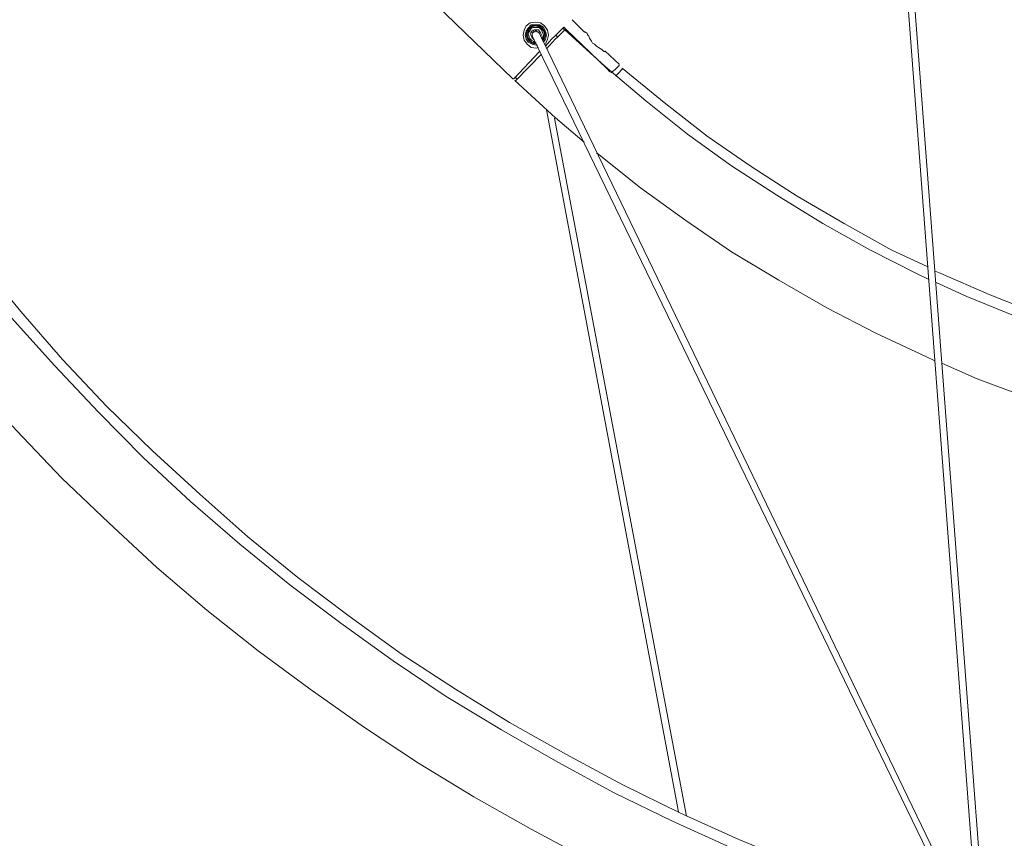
# Model space of a CAD drawing. Header units: millimetres. Extents: x 31.8 to 48.8, y -27.2 to 6.6.
# Tile 36 of 79: x 35 to 37.5, y -5 to -2.8. Entities that reach past the tile are written whole.
import ezdxf

# ---------------------------------------------------------------- set-up
doc = ezdxf.new("R2010")
doc.units = ezdxf.units.MM
doc.header["$MEASUREMENT"] = 0
doc.layers.add('Livello 1', color=7, linetype='Continuous', lineweight=0)

msp = doc.modelspace()

# ---------------------------------------------------------------- linework, layer by layer
at = {"layer": 'Livello 1', "color": 250, "lineweight": 5, "true_color": 0x1d1d1b}
for points, knots in [([(36.9725, -6.9034), (36.9725, -6.9034), (36.7876, -6.8474), (36.7876, -6.8474), (36.7876, -6.8474), (36.6052, -6.7862), (36.6052, -6.7862), (36.6052, -6.7862), (36.4227, -6.7198), (36.4227, -6.7198), (36.4227, -6.7198), (36.243, -6.6507), (36.243, -6.6507), (36.243, -6.6507), (36.0633, -6.5735), (36.0633, -6.5735), (36.0633, -6.5735), (35.889, -6.4936), (35.889, -6.4936), (35.889, -6.4936), (35.7147, -6.4085), (35.7147, -6.4085), (35.7147, -6.4085), (35.5431, -6.318), (35.5431, -6.318), (35.5431, -6.318), (35.3738, -6.2222), (35.3738, -6.2222), (35.3738, -6.2222), (35.2077, -6.1238), (35.2077, -6.1238), (35.2077, -6.1238), (35.0469, -6.0175), (35.0469, -6.0175), (35.0469, -6.0175), (34.8857, -5.9111), (34.8857, -5.9111), (34.8857, -5.9111), (34.7304, -5.7967), (34.7304, -5.7967), (34.7304, -5.7967), (34.5746, -5.6797), (34.5746, -5.6797), (34.5746, -5.6797), (34.4245, -5.5571), (34.4245, -5.5571), (34.4245, -5.5571), (34.2795, -5.4323), (34.2795, -5.4323), (34.2795, -5.4323), (34.1346, -5.3018), (34.1346, -5.3018), (34.1346, -5.3018), (33.9953, -5.1688), (33.9953, -5.1688), (33.9953, -5.1688), (33.8612, -5.0331), (33.8612, -5.0331), (33.8612, -5.0331), (33.7298, -4.892), (33.7298, -4.892), (33.7298, -4.892), (33.6009, -4.7457), (33.6009, -4.7457), (33.6009, -4.7457), (33.4776, -4.5967), (33.4776, -4.5967), (33.4776, -4.5967), (33.3568, -4.4477), (33.3568, -4.4477), (33.3568, -4.4477), (33.2414, -4.2908), (33.2414, -4.2908), (33.2414, -4.2908), (33.1315, -4.1337), (33.1315, -4.1337), (33.1315, -4.1337), (33.0267, -3.9743), (33.0267, -3.9743), (33.0267, -3.9743), (32.9249, -3.8095), (32.9249, -3.8095), (32.9249, -3.8095), (32.8285, -3.6415), (32.8285, -3.6415), (32.8285, -3.6415), (32.7346, -3.474), (32.7346, -3.474), (32.7346, -3.474), (32.6488, -3.301), (32.6488, -3.301), (32.6488, -3.301), (32.5655, -3.1283), (32.5655, -3.1283), (32.5655, -3.1283), (32.4878, -2.9527), (32.4878, -2.9527), (32.4878, -2.9527), (32.4154, -2.7743), (32.4154, -2.7743), (32.4154, -2.7743), (32.3485, -2.5935), (32.3485, -2.5935), (32.3485, -2.5935), (32.284, -2.4124), (32.284, -2.4124), (32.284, -2.4124), (32.2277, -2.2264), (32.2277, -2.2264), (32.2277, -2.2264), (32.1765, -2.0428), (32.1765, -2.0428), (32.1765, -2.0428), (32.1284, -1.8566), (32.1284, -1.8566), (32.1284, -1.8566), (32.0882, -1.6676), (32.0882, -1.6676), (32.0882, -1.6676), (32.0505, -1.4788), (32.0505, -1.4788), (32.0505, -1.4788), (32.0212, -1.2899), (32.0212, -1.2899), (32.0212, -1.2899), (31.9941, -1.0984), (31.9941, -1.0984), (31.9941, -1.0984), (31.9729, -0.9068), (31.9729, -0.9068), (31.9729, -0.9068), (31.9593, -0.7151), (31.9593, -0.7151), (31.9593, -0.7151), (31.9487, -0.5236), (31.9487, -0.5236), (31.9487, -0.5236), (31.946, -0.3319), (31.946, -0.3319), (31.946, -0.3319), (31.946, -0.1405), (31.946, -0.1405), (31.946, -0.1405), (31.9541, 0.0537), (31.9541, 0.0537), (31.9541, 0.0537), (31.9647, 0.2451), (31.9647, 0.2451), (31.9647, 0.2451), (31.9835, 0.4368), (31.9835, 0.4368), (31.9835, 0.4368), (32.0076, 0.6282), (32.0076, 0.6282), (32.0076, 0.6282), (32.0345, 0.8172), (32.0345, 0.8172), (32.0345, 0.8172), (32.0693, 1.0062), (32.0693, 1.0062), (32.0693, 1.0062), (32.1067, 1.1949), (32.1067, 1.1949), (32.1067, 1.1949), (32.1526, 1.3812), (32.1526, 1.3812)], [0, 0, 0, 0, 1, 1, 1, 2, 2, 2, 3, 3, 3, 4, 4, 4, 5, 5, 5, 6, 6, 6, 7, 7, 7, 8, 8, 8, 9, 9, 9, 10, 10, 10, 11, 11, 11, 12, 12, 12, 13, 13, 13, 14, 14, 14, 15, 15, 15, 16, 16, 16, 17, 17, 17, 18, 18, 18, 19, 19, 19, 20, 20, 20, 21, 21, 21, 22, 22, 22, 23, 23, 23, 24, 24, 24, 25, 25, 25, 26, 26, 26, 27, 27, 27, 28, 28, 28, 29, 29, 29, 30, 30, 30, 31, 31, 31, 32, 32, 32, 33, 33, 33, 34, 34, 34, 35, 35, 35, 36, 36, 36, 37, 37, 37, 38, 38, 38, 39, 39, 39, 40, 40, 40, 41, 41, 41, 42, 42, 42, 43, 43, 43, 44, 44, 44, 45, 45, 45, 46, 46, 46, 47, 47, 47, 48, 48, 48, 49, 49, 49, 50, 50, 50, 51, 51, 51, 52, 52, 52, 53, 53, 53, 54, 54, 54, 55, 55, 55, 55]), ([(32.335, 1.336), (32.335, 1.336), (32.2919, 1.1525), (32.2919, 1.1525), (32.2919, 1.1525), (32.2517, 0.9635), (32.2517, 0.9635), (32.2517, 0.9635), (32.2196, 0.7773), (32.2196, 0.7773), (32.2196, 0.7773), (32.1927, 0.5885), (32.1927, 0.5885), (32.1927, 0.5885), (32.1686, 0.3995), (32.1686, 0.3995), (32.1686, 0.3995), (32.1526, 0.2106), (32.1526, 0.2106), (32.1526, 0.2106), (32.1417, 0.0191), (32.1417, 0.0191), (32.1417, 0.0191), (32.1338, -0.1698), (32.1338, -0.1698), (32.1338, -0.1698), (32.1338, -0.3615), (32.1338, -0.3615), (32.1338, -0.3615), (32.139, -0.553), (32.139, -0.553), (32.139, -0.553), (32.1499, -0.7419), (32.1499, -0.7419), (32.1499, -0.7419), (32.1661, -0.9332), (32.1661, -0.9332), (32.1661, -0.9332), (32.1873, -1.1221), (32.1873, -1.1221), (32.1873, -1.1221), (32.2142, -1.3111), (32.2142, -1.3111), (32.2142, -1.3111), (32.2463, -1.4974), (32.2463, -1.4974), (32.2463, -1.4974), (32.284, -1.6836), (32.284, -1.6836), (32.284, -1.6836), (32.3269, -1.8699), (32.3269, -1.8699), (32.3269, -1.8699), (32.3752, -2.0559), (32.3752, -2.0559), (32.3752, -2.0559), (32.4287, -2.237), (32.4287, -2.237), (32.4287, -2.237), (32.4851, -2.4205), (32.4851, -2.4205), (32.4851, -2.4205), (32.5495, -2.5989), (32.5495, -2.5989), (32.5495, -2.5989), (32.6192, -2.777), (32.6192, -2.777), (32.6192, -2.777), (32.6944, -2.9527), (32.6944, -2.9527), (32.6944, -2.9527), (32.7723, -3.1256), (32.7723, -3.1256), (32.7723, -3.1256), (32.8552, -3.2985), (32.8552, -3.2985), (32.8552, -3.2985), (32.9439, -3.4661), (32.9439, -3.4661), (32.9439, -3.4661), (33.0376, -3.6338), (33.0376, -3.6338), (33.0376, -3.6338), (33.1369, -3.7959), (33.1369, -3.7959), (33.1369, -3.7959), (33.2387, -3.9582), (33.2387, -3.9582), (33.2387, -3.9582), (33.3487, -4.1151), (33.3487, -4.1151), (33.3487, -4.1151), (33.4586, -4.2696), (33.4586, -4.2696), (33.4586, -4.2696), (33.5769, -4.4211), (33.5769, -4.4211), (33.5769, -4.4211), (33.6977, -4.5701), (33.6977, -4.5701), (33.6977, -4.5701), (33.821, -4.7139), (33.821, -4.7139), (33.821, -4.7139), (33.9522, -4.8548), (33.9522, -4.8548), (33.9522, -4.8548), (34.0838, -4.9932), (34.0838, -4.9932), (34.0838, -4.9932), (34.2206, -5.1261), (34.2206, -5.1261), (34.2206, -5.1261), (34.3628, -5.2566), (34.3628, -5.2566), (34.3628, -5.2566), (34.5076, -5.3817), (34.5076, -5.3817), (34.5076, -5.3817), (34.6552, -5.5038), (34.6552, -5.5038), (34.6552, -5.5038), (34.8051, -5.621), (34.8051, -5.621), (34.8051, -5.621), (34.9609, -5.7328), (34.9609, -5.7328), (34.9609, -5.7328), (35.1192, -5.8418), (35.1192, -5.8418), (35.1192, -5.8418), (35.2801, -5.9457), (35.2801, -5.9457), (35.2801, -5.9457), (35.4436, -6.0441), (35.4436, -6.0441), (35.4436, -6.0441), (35.61, -6.1396), (35.61, -6.1396), (35.61, -6.1396), (35.7791, -6.2304), (35.7791, -6.2304), (35.7791, -6.2304), (35.9507, -6.3153), (35.9507, -6.3153), (35.9507, -6.3153), (36.125, -6.3952), (36.125, -6.3952), (36.125, -6.3952), (36.302, -6.4724), (36.302, -6.4724), (36.302, -6.4724), (36.479, -6.5415), (36.479, -6.5415), (36.479, -6.5415), (36.6587, -6.6081), (36.6587, -6.6081), (36.6587, -6.6081), (36.8411, -6.6666), (36.8411, -6.6666), (36.8411, -6.6666), (37.0262, -6.7225), (37.0262, -6.7225)], [0, 0, 0, 0, 1, 1, 1, 2, 2, 2, 3, 3, 3, 4, 4, 4, 5, 5, 5, 6, 6, 6, 7, 7, 7, 8, 8, 8, 9, 9, 9, 10, 10, 10, 11, 11, 11, 12, 12, 12, 13, 13, 13, 14, 14, 14, 15, 15, 15, 16, 16, 16, 17, 17, 17, 18, 18, 18, 19, 19, 19, 20, 20, 20, 21, 21, 21, 22, 22, 22, 23, 23, 23, 24, 24, 24, 25, 25, 25, 26, 26, 26, 27, 27, 27, 28, 28, 28, 29, 29, 29, 30, 30, 30, 31, 31, 31, 32, 32, 32, 33, 33, 33, 34, 34, 34, 35, 35, 35, 36, 36, 36, 37, 37, 37, 38, 38, 38, 39, 39, 39, 40, 40, 40, 41, 41, 41, 42, 42, 42, 43, 43, 43, 44, 44, 44, 45, 45, 45, 46, 46, 46, 47, 47, 47, 48, 48, 48, 49, 49, 49, 50, 50, 50, 51, 51, 51, 52, 52, 52, 53, 53, 53, 54, 54, 54, 54]), ([(36.8763, -6.6428), (36.8763, -6.6428), (36.6939, -6.5844), (36.6939, -6.5844), (36.6939, -6.5844), (36.5115, -6.518), (36.5115, -6.518), (36.5115, -6.518), (36.3345, -6.4487), (36.3345, -6.4487), (36.3345, -6.4487), (36.1575, -6.3742), (36.1575, -6.3742), (36.1575, -6.3742), (35.9829, -6.2945), (35.9829, -6.2945), (35.9829, -6.2945), (35.8087, -6.2121), (35.8087, -6.2121), (35.8087, -6.2121), (35.6398, -6.1215), (35.6398, -6.1215), (35.6398, -6.1215), (35.4734, -6.0285), (35.4734, -6.0285), (35.4734, -6.0285), (35.3097, -5.9274), (35.3097, -5.9274), (35.3097, -5.9274), (35.1462, -5.8235), (35.1462, -5.8235), (35.1462, -5.8235), (34.988, -5.7172), (34.988, -5.7172), (34.988, -5.7172), (34.8349, -5.6054), (34.8349, -5.6054), (34.8349, -5.6054), (34.6823, -5.4883), (34.6823, -5.4883), (34.6823, -5.4883), (34.5346, -5.3661), (34.5346, -5.3661), (34.5346, -5.3661), (34.3897, -5.2408), (34.3897, -5.2408), (34.3897, -5.2408), (34.2477, -5.1106), (34.2477, -5.1106), (34.2477, -5.1106), (34.1109, -4.9776), (34.1109, -4.9776), (34.1109, -4.9776), (33.9768, -4.8419), (33.9768, -4.8419), (33.9768, -4.8419), (33.8479, -4.701), (33.8479, -4.701), (33.8479, -4.701), (33.7219, -4.5545), (33.7219, -4.5545), (33.7219, -4.5545), (33.6011, -4.4082), (33.6011, -4.4082), (33.6011, -4.4082), (33.4857, -4.2565), (33.4857, -4.2565), (33.4857, -4.2565), (33.3733, -4.1021), (33.3733, -4.1021), (33.3733, -4.1021), (33.2661, -3.9427), (33.2661, -3.9427), (33.2661, -3.9427), (33.1613, -3.783), (33.1613, -3.783), (33.1613, -3.783), (33.0647, -3.618), (33.0647, -3.618), (33.0647, -3.618), (32.9707, -3.4532), (32.9707, -3.4532), (32.9707, -3.4532), (32.8825, -3.283), (32.8825, -3.283), (32.8825, -3.283), (32.7965, -3.1127), (32.7965, -3.1127), (32.7965, -3.1127), (32.7188, -2.9396), (32.7188, -2.9396), (32.7188, -2.9396), (32.6436, -2.7614), (32.6436, -2.7614), (32.6436, -2.7614), (32.5766, -2.5833), (32.5766, -2.5833), (32.5766, -2.5833), (32.5122, -2.4049), (32.5122, -2.4049), (32.5122, -2.4049), (32.4533, -2.2241), (32.4533, -2.2241), (32.4533, -2.2241), (32.3996, -2.0403), (32.3996, -2.0403), (32.3996, -2.0403), (32.3537, -1.8541), (32.3537, -1.8541), (32.3537, -1.8541), (32.3111, -1.6705), (32.3111, -1.6705), (32.3111, -1.6705), (32.2736, -1.4818), (32.2736, -1.4818), (32.2736, -1.4818), (32.2413, -1.2953), (32.2413, -1.2953), (32.2413, -1.2953), (32.2144, -1.1068), (32.2144, -1.1068), (32.2144, -1.1068), (32.1957, -0.9151), (32.1957, -0.9151), (32.1957, -0.9151), (32.1794, -0.7261), (32.1794, -0.7261), (32.1794, -0.7261), (32.169, -0.5347), (32.169, -0.5347), (32.169, -0.5347), (32.1663, -0.3457), (32.1663, -0.3457), (32.1663, -0.3457), (32.1663, -0.1543), (32.1663, -0.1543), (32.1663, -0.1543), (32.174, 0.0347), (32.174, 0.0347), (32.174, 0.0347), (32.1848, 0.2264), (32.1848, 0.2264), (32.1848, 0.2264), (32.2038, 0.4151), (32.2038, 0.4151), (32.2038, 0.4151), (32.228, 0.6041), (32.228, 0.6041), (32.228, 0.6041), (32.2546, 0.7931), (32.2546, 0.7931), (32.2546, 0.7931), (32.2896, 0.9818), (32.2896, 0.9818), (32.2896, 0.9818), (32.3298, 1.1681), (32.3298, 1.1681)], [0, 0, 0, 0, 1, 1, 1, 2, 2, 2, 3, 3, 3, 4, 4, 4, 5, 5, 5, 6, 6, 6, 7, 7, 7, 8, 8, 8, 9, 9, 9, 10, 10, 10, 11, 11, 11, 12, 12, 12, 13, 13, 13, 14, 14, 14, 15, 15, 15, 16, 16, 16, 17, 17, 17, 18, 18, 18, 19, 19, 19, 20, 20, 20, 21, 21, 21, 22, 22, 22, 23, 23, 23, 24, 24, 24, 25, 25, 25, 26, 26, 26, 27, 27, 27, 28, 28, 28, 29, 29, 29, 30, 30, 30, 31, 31, 31, 32, 32, 32, 33, 33, 33, 34, 34, 34, 35, 35, 35, 36, 36, 36, 37, 37, 37, 38, 38, 38, 39, 39, 39, 40, 40, 40, 41, 41, 41, 42, 42, 42, 43, 43, 43, 44, 44, 44, 45, 45, 45, 46, 46, 46, 47, 47, 47, 48, 48, 48, 49, 49, 49, 50, 50, 50, 51, 51, 51, 52, 52, 52, 52]), ([(37.4075, -5.4032), (37.4075, -5.4032), (37.2439, -5.3526), (37.2439, -5.3526), (37.2439, -5.3526), (37.0802, -5.2968), (37.0802, -5.2968), (37.0802, -5.2968), (36.9194, -5.2383), (36.9194, -5.2383), (36.9194, -5.2383), (36.7612, -5.1715), (36.7612, -5.1715), (36.7612, -5.1715), (36.6054, -5.1024), (36.6054, -5.1024), (36.6054, -5.1024), (36.4501, -5.0282), (36.4501, -5.0282), (36.4501, -5.0282), (36.2997, -4.9482), (36.2997, -4.9482), (36.2997, -4.9482), (36.1496, -4.8631), (36.1496, -4.8631), (36.1496, -4.8631), (36.0046, -4.7753), (36.0046, -4.7753), (36.0046, -4.7753), (35.8597, -4.6796), (35.8597, -4.6796), (35.8597, -4.6796), (35.7204, -4.5814), (35.7204, -4.5814), (35.7204, -4.5814), (35.5836, -4.4802), (35.5836, -4.4802), (35.5836, -4.4802), (35.4495, -4.3739), (35.4495, -4.3739), (35.4495, -4.3739), (35.3181, -4.2621), (35.3181, -4.2621), (35.3181, -4.2621), (35.1919, -4.1449), (35.1919, -4.1449), (35.1919, -4.1449), (35.0686, -4.028), (35.0686, -4.028), (35.0686, -4.028), (34.9505, -3.9027), (34.9505, -3.9027), (34.9505, -3.9027), (34.8351, -3.7778), (34.8351, -3.7778), (34.8351, -3.7778), (34.7252, -3.6476), (34.7252, -3.6476), (34.7252, -3.6476), (34.6207, -3.5119), (34.6207, -3.5119), (34.6207, -3.5119), (34.5186, -3.3762), (34.5186, -3.3762), (34.5186, -3.3762), (34.4195, -3.2353), (34.4195, -3.2353), (34.4195, -3.2353), (34.3283, -3.0915), (34.3283, -3.0915), (34.3283, -3.0915), (34.2398, -2.9452), (34.2398, -2.9452), (34.2398, -2.9452), (34.1565, -2.7964), (34.1565, -2.7964), (34.1565, -2.7964), (34.0761, -2.6474), (34.0761, -2.6474), (34.0761, -2.6474), (34.0039, -2.493), (34.0039, -2.493), (34.0039, -2.493), (33.9341, -2.3361), (33.9341, -2.3361), (33.9341, -2.3361), (33.8698, -2.1794), (33.8698, -2.1794), (33.8698, -2.1794), (33.8133, -2.0169), (33.8133, -2.0169), (33.8133, -2.0169), (33.7598, -1.8548), (33.7598, -1.8548), (33.7598, -1.8548), (33.7113, -1.6924), (33.7113, -1.6924), (33.7113, -1.6924), (33.6684, -1.5276), (33.6684, -1.5276), (33.6684, -1.5276), (33.6309, -1.3599), (33.6309, -1.3599), (33.6309, -1.3599), (33.5986, -1.1951), (33.5986, -1.1951), (33.5986, -1.1951), (33.572, -1.0248), (33.572, -1.0248), (33.572, -1.0248), (33.5505, -0.8573), (33.5505, -0.8573), (33.5505, -0.8573), (33.5343, -0.6871), (33.5343, -0.6871), (33.5343, -0.6871), (33.5234, -0.5168), (33.5234, -0.5168), (33.5234, -0.5168), (33.5207, -0.3466), (33.5207, -0.3466), (33.5207, -0.3466), (33.5207, -0.1764), (33.5207, -0.1764), (33.5207, -0.1764), (33.5261, -0.0062), (33.5261, -0.0062), (33.5261, -0.0062), (33.5397, 0.1641), (33.5397, 0.1641), (33.5397, 0.1641), (33.5557, 0.3343), (33.5557, 0.3343), (33.5557, 0.3343), (33.5801, 0.502), (33.5801, 0.502), (33.5801, 0.502), (33.6067, 0.6696), (33.6067, 0.6696), (33.6067, 0.6696), (33.6417, 0.8373), (33.6417, 0.8373), (33.6417, 0.8373), (33.6792, 1.0021), (33.6792, 1.0021)], [0, 0, 0, 0, 1, 1, 1, 2, 2, 2, 3, 3, 3, 4, 4, 4, 5, 5, 5, 6, 6, 6, 7, 7, 7, 8, 8, 8, 9, 9, 9, 10, 10, 10, 11, 11, 11, 12, 12, 12, 13, 13, 13, 14, 14, 14, 15, 15, 15, 16, 16, 16, 17, 17, 17, 18, 18, 18, 19, 19, 19, 20, 20, 20, 21, 21, 21, 22, 22, 22, 23, 23, 23, 24, 24, 24, 25, 25, 25, 26, 26, 26, 27, 27, 27, 28, 28, 28, 29, 29, 29, 30, 30, 30, 31, 31, 31, 32, 32, 32, 33, 33, 33, 34, 34, 34, 35, 35, 35, 36, 36, 36, 37, 37, 37, 38, 38, 38, 39, 39, 39, 40, 40, 40, 41, 41, 41, 42, 42, 42, 43, 43, 43, 44, 44, 44, 45, 45, 45, 46, 46, 46, 47, 47, 47, 48, 48, 48, 48]), ([(33.8616, 0.957), (33.8616, 0.957), (33.8242, 0.7946), (33.8242, 0.7946), (33.8242, 0.7946), (33.7919, 0.6298), (33.7919, 0.6298), (33.7919, 0.6298), (33.7625, 0.4648), (33.7625, 0.4648), (33.7625, 0.4648), (33.7408, 0.297), (33.7408, 0.297), (33.7408, 0.297), (33.7248, 0.1295), (33.7248, 0.1295), (33.7248, 0.1295), (33.714, -0.038), (33.714, -0.038), (33.714, -0.038), (33.7086, -0.2055), (33.7086, -0.2055), (33.7086, -0.2055), (33.7086, -0.373), (33.7086, -0.373), (33.7086, -0.373), (33.714, -0.5406), (33.714, -0.5406), (33.714, -0.5406), (33.7248, -0.7081), (33.7248, -0.7081), (33.7248, -0.7081), (33.7436, -0.876), (33.7436, -0.876), (33.7436, -0.876), (33.7648, -1.0409), (33.7648, -1.0409), (33.7648, -1.0409), (33.7919, -1.2057), (33.7919, -1.2057), (33.7919, -1.2057), (33.8269, -1.3705), (33.8269, -1.3705), (33.8269, -1.3705), (33.8643, -1.5355), (33.8643, -1.5355), (33.8643, -1.5355), (33.907, -1.6978), (33.907, -1.6978), (33.907, -1.6978), (33.958, -1.8575), (33.958, -1.8575), (33.958, -1.8575), (34.012, -2.0169), (34.012, -2.0169), (34.012, -2.0169), (34.0709, -2.174), (34.0709, -2.174), (34.0709, -2.174), (34.135, -2.3282), (34.135, -2.3282), (34.135, -2.3282), (34.2048, -2.4826), (34.2048, -2.4826), (34.2048, -2.4826), (34.28, -2.6314), (34.28, -2.6314), (34.28, -2.6314), (34.3606, -2.7804), (34.3606, -2.7804), (34.3606, -2.7804), (34.4461, -2.924), (34.4461, -2.924), (34.4461, -2.924), (34.5349, -3.0678), (34.5349, -3.0678), (34.5349, -3.0678), (34.6286, -3.2087), (34.6286, -3.2087), (34.6286, -3.2087), (34.7279, -3.3444), (34.7279, -3.3444), (34.7279, -3.3444), (34.8297, -3.4773), (34.8297, -3.4773), (34.8297, -3.4773), (34.937, -3.6076), (34.937, -3.6076), (34.937, -3.6076), (35.0498, -3.7325), (35.0498, -3.7325), (35.0498, -3.7325), (35.1652, -3.8551), (35.1652, -3.8551), (35.1652, -3.8551), (35.2833, -3.9747), (35.2833, -3.9747), (35.2833, -3.9747), (35.4066, -4.0892), (35.4066, -4.0892), (35.4066, -4.0892), (35.5355, -4.2009), (35.5355, -4.2009), (35.5355, -4.2009), (35.6666, -4.3073), (35.6666, -4.3073), (35.6666, -4.3073), (35.8008, -4.4084), (35.8008, -4.4084), (35.8008, -4.4084), (35.9376, -4.5069), (35.9376, -4.5069), (35.9376, -4.5069), (36.0771, -4.5999), (36.0771, -4.5999), (36.0771, -4.5999), (36.2218, -4.6877), (36.2218, -4.6877), (36.2218, -4.6877), (36.3695, -4.7726), (36.3695, -4.7726), (36.3695, -4.7726), (36.5171, -4.8525), (36.5171, -4.8525), (36.5171, -4.8525), (36.67, -4.927), (36.67, -4.927), (36.67, -4.927), (36.8228, -4.9963), (36.8228, -4.9963), (36.8228, -4.9963), (36.9784, -5.06), (36.9784, -5.06), (36.9784, -5.06), (37.1366, -5.1185), (37.1366, -5.1185), (37.1366, -5.1185), (37.2976, -5.1742), (37.2976, -5.1742), (37.2976, -5.1742), (37.4611, -5.2223), (37.4611, -5.2223)], [0, 0, 0, 0, 1, 1, 1, 2, 2, 2, 3, 3, 3, 4, 4, 4, 5, 5, 5, 6, 6, 6, 7, 7, 7, 8, 8, 8, 9, 9, 9, 10, 10, 10, 11, 11, 11, 12, 12, 12, 13, 13, 13, 14, 14, 14, 15, 15, 15, 16, 16, 16, 17, 17, 17, 18, 18, 18, 19, 19, 19, 20, 20, 20, 21, 21, 21, 22, 22, 22, 23, 23, 23, 24, 24, 24, 25, 25, 25, 26, 26, 26, 27, 27, 27, 28, 28, 28, 29, 29, 29, 30, 30, 30, 31, 31, 31, 32, 32, 32, 33, 33, 33, 34, 34, 34, 35, 35, 35, 36, 36, 36, 37, 37, 37, 38, 38, 38, 39, 39, 39, 40, 40, 40, 41, 41, 41, 42, 42, 42, 43, 43, 43, 44, 44, 44, 45, 45, 45, 46, 46, 46, 47, 47, 47, 47]), ([(37.3082, -5.1478), (37.3082, -5.1478), (37.1578, -5.0972), (37.1578, -5.0972), (37.1578, -5.0972), (36.9996, -5.0388), (36.9996, -5.0388), (36.9996, -5.0388), (36.844, -4.9749), (36.844, -4.9749), (36.844, -4.9749), (36.6912, -4.9058), (36.6912, -4.9058), (36.6912, -4.9058), (36.5381, -4.8313), (36.5381, -4.8313), (36.5381, -4.8313), (36.3909, -4.7514), (36.3909, -4.7514), (36.3909, -4.7514), (36.2433, -4.6687), (36.2433, -4.6687), (36.2433, -4.6687), (36.1012, -4.5811), (36.1012, -4.5811), (36.1012, -4.5811), (35.959, -4.4881), (35.959, -4.4881), (35.959, -4.4881), (35.8222, -4.3895), (35.8222, -4.3895), (35.8222, -4.3895), (35.6879, -4.2883), (35.6879, -4.2883), (35.6879, -4.2883), (35.5565, -4.182), (35.5565, -4.182), (35.5565, -4.182), (35.4305, -4.0702), (35.4305, -4.0702), (35.4305, -4.0702), (35.307, -3.956), (35.307, -3.956), (35.307, -3.956), (35.1864, -3.8388), (35.1864, -3.8388), (35.1864, -3.8388), (35.0711, -3.7164), (35.0711, -3.7164), (35.0711, -3.7164), (34.9611, -3.5914), (34.9611, -3.5914), (34.9611, -3.5914), (34.8539, -3.4611), (34.8539, -3.4611), (34.8539, -3.4611), (34.7518, -3.3279), (34.7518, -3.3279), (34.7518, -3.3279), (34.6527, -3.1922), (34.6527, -3.1922), (34.6527, -3.1922), (34.5588, -3.054), (34.5588, -3.054), (34.5588, -3.054), (34.4703, -2.9102), (34.4703, -2.9102), (34.4703, -2.9102), (34.3843, -2.7666), (34.3843, -2.7666), (34.3843, -2.7666), (34.3066, -2.6178), (34.3066, -2.6178), (34.3066, -2.6178), (34.2314, -2.4688), (34.2314, -2.4688), (34.2314, -2.4688), (34.1617, -2.3144), (34.1617, -2.3144), (34.1617, -2.3144), (34.0973, -2.1602), (34.0973, -2.1602), (34.0973, -2.1602), (34.0357, -2.0031), (34.0357, -2.0031), (34.0357, -2.0031), (33.982, -1.8462), (33.982, -1.8462), (33.982, -1.8462), (33.9339, -1.6838), (33.9339, -1.6838), (33.9339, -1.6838), (33.8908, -1.5217), (33.8908, -1.5217), (33.8908, -1.5217), (33.8506, -1.3592), (33.8506, -1.3592), (33.8506, -1.3592), (33.8185, -1.1944), (33.8185, -1.1944), (33.8185, -1.1944), (33.7916, -1.0296), (33.7916, -1.0296), (33.7916, -1.0296), (33.77, -0.8643), (33.77, -0.8643), (33.77, -0.8643), (33.7542, -0.6968), (33.7542, -0.6968), (33.7542, -0.6968), (33.7433, -0.5293), (33.7433, -0.5293), (33.7433, -0.5293), (33.7379, -0.3617), (33.7379, -0.3617), (33.7379, -0.3617), (33.7379, -0.194), (33.7379, -0.194), (33.7379, -0.194), (33.7433, -0.029), (33.7433, -0.029), (33.7433, -0.029), (33.7542, 0.1386), (33.7542, 0.1386), (33.7542, 0.1386), (33.77, 0.3061), (33.77, 0.3061), (33.77, 0.3061), (33.7916, 0.4711), (33.7916, 0.4711), (33.7916, 0.4711), (33.8212, 0.6361), (33.8212, 0.6361), (33.8212, 0.6361), (33.8506, 0.7903), (33.8506, 0.7903)], [0, 0, 0, 0, 1, 1, 1, 2, 2, 2, 3, 3, 3, 4, 4, 4, 5, 5, 5, 6, 6, 6, 7, 7, 7, 8, 8, 8, 9, 9, 9, 10, 10, 10, 11, 11, 11, 12, 12, 12, 13, 13, 13, 14, 14, 14, 15, 15, 15, 16, 16, 16, 17, 17, 17, 18, 18, 18, 19, 19, 19, 20, 20, 20, 21, 21, 21, 22, 22, 22, 23, 23, 23, 24, 24, 24, 25, 25, 25, 26, 26, 26, 27, 27, 27, 28, 28, 28, 29, 29, 29, 30, 30, 30, 31, 31, 31, 32, 32, 32, 33, 33, 33, 34, 34, 34, 35, 35, 35, 36, 36, 36, 37, 37, 37, 38, 38, 38, 39, 39, 39, 40, 40, 40, 41, 41, 41, 42, 42, 42, 43, 43, 43, 44, 44, 44, 45, 45, 45, 45]), ([(36.3187, -2.8985), (36.3187, -2.8985), (36.3132, -2.901), (36.3132, -2.901), (36.3132, -2.901), (36.2999, -2.8985), (36.2999, -2.8985), (36.2999, -2.8985), (36.2891, -2.8904), (36.2891, -2.8904), (36.2891, -2.8904), (36.2812, -2.8797), (36.2812, -2.8797), (36.2812, -2.8797), (36.2787, -2.8666), (36.2787, -2.8666), (36.2787, -2.8666), (36.2812, -2.8531), (36.2812, -2.8531), (36.2812, -2.8531), (36.2864, -2.8425), (36.2864, -2.8425), (36.2864, -2.8425), (36.2972, -2.8344), (36.2972, -2.8344), (36.2972, -2.8344), (36.3108, -2.8321), (36.3108, -2.8321), (36.3108, -2.8321), (36.3241, -2.8344), (36.3241, -2.8344), (36.3241, -2.8344), (36.3349, -2.8425), (36.3349, -2.8425)], [0, 0, 0, 0, 1, 1, 1, 2, 2, 2, 3, 3, 3, 4, 4, 4, 5, 5, 5, 6, 6, 6, 7, 7, 7, 8, 8, 8, 9, 9, 9, 10, 10, 10, 11, 11, 11, 11]), ([(36.316, -2.8931), (36.316, -2.8931), (36.3132, -2.8931), (36.3132, -2.8931), (36.3132, -2.8931), (36.3026, -2.8904), (36.3026, -2.8904), (36.3026, -2.8904), (36.2918, -2.8852), (36.2918, -2.8852), (36.2918, -2.8852), (36.2864, -2.877), (36.2864, -2.877), (36.2864, -2.877), (36.2839, -2.8666), (36.2839, -2.8666), (36.2839, -2.8666), (36.2864, -2.8558), (36.2864, -2.8558), (36.2864, -2.8558), (36.2918, -2.8479), (36.2918, -2.8479), (36.2918, -2.8479), (36.2999, -2.8398), (36.2999, -2.8398), (36.2999, -2.8398), (36.3108, -2.8398), (36.3108, -2.8398), (36.3108, -2.8398), (36.3214, -2.8398), (36.3214, -2.8398), (36.3214, -2.8398), (36.3322, -2.8452), (36.3322, -2.8452)], [0, 0, 0, 0, 1, 1, 1, 2, 2, 2, 3, 3, 3, 4, 4, 4, 5, 5, 5, 6, 6, 6, 7, 7, 7, 8, 8, 8, 9, 9, 9, 10, 10, 10, 11, 11, 11, 11]), ([(36.3295, -2.8479), (36.3295, -2.8479), (36.3214, -2.8425), (36.3214, -2.8425), (36.3214, -2.8425), (36.3108, -2.8425), (36.3108, -2.8425), (36.3108, -2.8425), (36.3026, -2.8425), (36.3026, -2.8425), (36.3026, -2.8425), (36.2945, -2.8479), (36.2945, -2.8479), (36.2945, -2.8479), (36.2891, -2.8558), (36.2891, -2.8558), (36.2891, -2.8558), (36.2864, -2.8666), (36.2864, -2.8666), (36.2864, -2.8666), (36.2891, -2.8743), (36.2891, -2.8743), (36.2891, -2.8743), (36.2945, -2.8825), (36.2945, -2.8825), (36.2945, -2.8825), (36.3026, -2.8879), (36.3026, -2.8879), (36.3026, -2.8879), (36.3132, -2.8904), (36.3132, -2.8904)], [0, 0, 0, 0, 1, 1, 1, 2, 2, 2, 3, 3, 3, 4, 4, 4, 5, 5, 5, 6, 6, 6, 7, 7, 7, 8, 8, 8, 9, 9, 9, 10, 10, 10, 10]), ([(36.3266, -2.8499), (36.3266, -2.8499), (36.3211, -2.8445), (36.3211, -2.8445), (36.3211, -2.8445), (36.3103, -2.8418), (36.3103, -2.8418), (36.3103, -2.8418), (36.3022, -2.8445), (36.3022, -2.8445), (36.3022, -2.8445), (36.2943, -2.8499), (36.2943, -2.8499), (36.2943, -2.8499), (36.2916, -2.8576), (36.2916, -2.8576), (36.2916, -2.8576), (36.2889, -2.8657), (36.2889, -2.8657), (36.2889, -2.8657), (36.2916, -2.8736), (36.2916, -2.8736), (36.2916, -2.8736), (36.297, -2.8818), (36.297, -2.8818), (36.297, -2.8818), (36.3022, -2.8867), (36.3022, -2.8867), (36.3022, -2.8867), (36.313, -2.8867), (36.313, -2.8867)], [0, 0, 0, 0, 1, 1, 1, 2, 2, 2, 3, 3, 3, 4, 4, 4, 5, 5, 5, 6, 6, 6, 7, 7, 7, 8, 8, 8, 9, 9, 9, 10, 10, 10, 10]), ([(36.3266, -2.8761), (36.3266, -2.8761), (36.3293, -2.8734), (36.3293, -2.8734), (36.3293, -2.8734), (36.332, -2.8655), (36.332, -2.8655), (36.332, -2.8655), (36.3293, -2.8603), (36.3293, -2.8603), (36.3293, -2.8603), (36.3266, -2.8522), (36.3266, -2.8522), (36.3266, -2.8522), (36.3211, -2.8468), (36.3211, -2.8468), (36.3211, -2.8468), (36.3132, -2.8468), (36.3132, -2.8468), (36.3132, -2.8468), (36.3051, -2.8468), (36.3051, -2.8468), (36.3051, -2.8468), (36.2997, -2.8495), (36.2997, -2.8495), (36.2997, -2.8495), (36.2943, -2.8576), (36.2943, -2.8576), (36.2943, -2.8576), (36.2916, -2.8628), (36.2916, -2.8628), (36.2916, -2.8628), (36.2943, -2.8707), (36.2943, -2.8707), (36.2943, -2.8707), (36.297, -2.8761), (36.297, -2.8761), (36.297, -2.8761), (36.3024, -2.8815), (36.3024, -2.8815), (36.3024, -2.8815), (36.3105, -2.884), (36.3105, -2.884)], [0, 0, 0, 0, 1, 1, 1, 2, 2, 2, 3, 3, 3, 4, 4, 4, 5, 5, 5, 6, 6, 6, 7, 7, 7, 8, 8, 8, 9, 9, 9, 10, 10, 10, 11, 11, 11, 12, 12, 12, 13, 13, 13, 14, 14, 14, 14]), ([(36.297, -2.8472), (36.297, -2.8472), (36.2995, -2.8472), (36.2995, -2.8472), (36.2995, -2.8472), (36.2995, -2.8499), (36.2995, -2.8499)], [0, 0, 0, 0, 1, 1, 1, 2, 2, 2, 2]), ([(36.3239, -2.8707), (36.3239, -2.8707), (36.3266, -2.8655), (36.3266, -2.8655), (36.3266, -2.8655), (36.3239, -2.8603), (36.3239, -2.8603), (36.3239, -2.8603), (36.3211, -2.8549), (36.3211, -2.8549), (36.3211, -2.8549), (36.3187, -2.8522), (36.3187, -2.8522), (36.3187, -2.8522), (36.3132, -2.8522), (36.3132, -2.8522), (36.3132, -2.8522), (36.3078, -2.8522), (36.3078, -2.8522), (36.3078, -2.8522), (36.3024, -2.8549), (36.3024, -2.8549), (36.3024, -2.8549), (36.2997, -2.8576), (36.2997, -2.8576), (36.2997, -2.8576), (36.297, -2.8628), (36.297, -2.8628), (36.297, -2.8628), (36.2997, -2.8682), (36.2997, -2.8682), (36.2997, -2.8682), (36.3024, -2.8734), (36.3024, -2.8734), (36.3024, -2.8734), (36.3051, -2.8761), (36.3051, -2.8761), (36.3051, -2.8761), (36.3078, -2.8788), (36.3078, -2.8788)], [0, 0, 0, 0, 1, 1, 1, 2, 2, 2, 3, 3, 3, 4, 4, 4, 5, 5, 5, 6, 6, 6, 7, 7, 7, 8, 8, 8, 9, 9, 9, 10, 10, 10, 11, 11, 11, 12, 12, 12, 13, 13, 13, 13]), ([(36.3022, -2.863), (36.3022, -2.863), (36.3022, -2.8603), (36.3022, -2.8603), (36.3022, -2.8603), (36.2995, -2.8576), (36.2995, -2.8576)], [0, 0, 0, 0, 1, 1, 1, 2, 2, 2, 2]), ([(36.3022, -2.8682), (36.3022, -2.8682), (36.3022, -2.8682), (36.3022, -2.8682), (36.3022, -2.8682), (36.3022, -2.8655), (36.3022, -2.8655), (36.3022, -2.8655), (36.3022, -2.8628), (36.3022, -2.8628), (36.3022, -2.8628), (36.3022, -2.8603), (36.3022, -2.8603), (36.3022, -2.8603), (36.3049, -2.8603), (36.3049, -2.8603), (36.3049, -2.8603), (36.3049, -2.8576), (36.3049, -2.8576), (36.3049, -2.8576), (36.3076, -2.8576), (36.3076, -2.8576)], [0, 0, 0, 0, 1, 1, 1, 2, 2, 2, 3, 3, 3, 4, 4, 4, 5, 5, 5, 6, 6, 6, 7, 7, 7, 7]), ([(36.3076, -2.8576), (36.3076, -2.8576), (36.3103, -2.8576), (36.3103, -2.8576), (36.3103, -2.8576), (36.3103, -2.8549), (36.3103, -2.8549), (36.3103, -2.8549), (36.313, -2.8549), (36.313, -2.8549), (36.313, -2.8549), (36.3157, -2.8576), (36.3157, -2.8576), (36.3157, -2.8576), (36.3184, -2.8576), (36.3184, -2.8576), (36.3184, -2.8576), (36.3184, -2.8603), (36.3184, -2.8603), (36.3184, -2.8603), (36.3211, -2.8603), (36.3211, -2.8603)], [0, 0, 0, 0, 1, 1, 1, 2, 2, 2, 3, 3, 3, 4, 4, 4, 5, 5, 5, 6, 6, 6, 7, 7, 7, 7]), ([(36.3293, -2.8791), (36.3293, -2.8791), (36.332, -2.8736), (36.332, -2.8736), (36.332, -2.8736), (36.3345, -2.8657), (36.3345, -2.8657), (36.3345, -2.8657), (36.332, -2.8549), (36.332, -2.8549), (36.332, -2.8549), (36.3266, -2.8499), (36.3266, -2.8499)], [0, 0, 0, 0, 1, 1, 1, 2, 2, 2, 3, 3, 3, 4, 4, 4, 4]), ([(36.3295, -2.8825), (36.3295, -2.8825), (36.3349, -2.8743), (36.3349, -2.8743), (36.3349, -2.8743), (36.3376, -2.8666), (36.3376, -2.8666), (36.3376, -2.8666), (36.3349, -2.8558), (36.3349, -2.8558), (36.3349, -2.8558), (36.3295, -2.8479), (36.3295, -2.8479)], [0, 0, 0, 0, 1, 1, 1, 2, 2, 2, 3, 3, 3, 4, 4, 4, 4]), ([(36.3322, -2.8452), (36.3322, -2.8452), (36.3376, -2.8558), (36.3376, -2.8558), (36.3376, -2.8558), (36.3403, -2.8666), (36.3403, -2.8666), (36.3403, -2.8666), (36.3376, -2.877), (36.3376, -2.877), (36.3376, -2.877), (36.3322, -2.8852), (36.3322, -2.8852)], [0, 0, 0, 0, 1, 1, 1, 2, 2, 2, 3, 3, 3, 4, 4, 4, 4]), ([(36.3349, -2.8425), (36.3349, -2.8425), (36.343, -2.8531), (36.343, -2.8531), (36.343, -2.8531), (36.3453, -2.8666), (36.3453, -2.8666), (36.3453, -2.8666), (36.343, -2.877), (36.343, -2.877), (36.343, -2.877), (36.3376, -2.8904), (36.3376, -2.8904), (36.3376, -2.8904), (36.3349, -2.8904), (36.3349, -2.8904)], [0, 0, 0, 0, 1, 1, 1, 2, 2, 2, 3, 3, 3, 4, 4, 4, 5, 5, 5, 5]), ([(36.3857, -2.8452), (36.3857, -2.8452), (36.383, -2.8479), (36.383, -2.8479), (36.383, -2.8479), (36.3803, -2.8506), (36.3803, -2.8506), (36.3803, -2.8506), (36.3776, -2.8531), (36.3776, -2.8531), (36.3776, -2.8531), (36.3751, -2.8558), (36.3751, -2.8558), (36.3751, -2.8558), (36.3724, -2.8585), (36.3724, -2.8585), (36.3724, -2.8585), (36.3697, -2.8612), (36.3697, -2.8612), (36.3697, -2.8612), (36.367, -2.8639), (36.367, -2.8639), (36.367, -2.8639), (36.3643, -2.8666), (36.3643, -2.8666)], [0, 0, 0, 0, 1, 1, 1, 2, 2, 2, 3, 3, 3, 4, 4, 4, 5, 5, 5, 6, 6, 6, 7, 7, 7, 8, 8, 8, 8]), ([(36.3668, -2.8734), (36.3668, -2.8734), (36.3695, -2.8707), (36.3695, -2.8707), (36.3695, -2.8707), (36.3722, -2.8682), (36.3722, -2.8682), (36.3722, -2.8682), (36.3749, -2.8655), (36.3749, -2.8655), (36.3749, -2.8655), (36.3776, -2.8628), (36.3776, -2.8628), (36.3776, -2.8628), (36.3803, -2.8603), (36.3803, -2.8603), (36.3803, -2.8603), (36.383, -2.8576), (36.383, -2.8576), (36.383, -2.8576), (36.3857, -2.8549), (36.3857, -2.8549), (36.3857, -2.8549), (36.3884, -2.8522), (36.3884, -2.8522)], [0, 0, 0, 0, 1, 1, 1, 2, 2, 2, 3, 3, 3, 4, 4, 4, 5, 5, 5, 6, 6, 6, 7, 7, 7, 8, 8, 8, 8]), ([(36.3884, -2.8522), (36.3884, -2.8522), (36.493, -2.9479), (36.493, -2.9479), (36.493, -2.9479), (36.6002, -3.0385), (36.6002, -3.0385), (36.6002, -3.0385), (36.7099, -3.1263), (36.7099, -3.1263), (36.7099, -3.1263), (36.8255, -3.2087), (36.8255, -3.2087), (36.8255, -3.2087), (36.9436, -3.2857), (36.9436, -3.2857), (36.9436, -3.2857), (37.0644, -3.3602), (37.0644, -3.3602), (37.0644, -3.3602), (37.1876, -3.4295), (37.1876, -3.4295), (37.1876, -3.4295), (37.3136, -3.4932), (37.3136, -3.4932), (37.3136, -3.4932), (37.3405, -3.5065), (37.3405, -3.5065)], [0, 0, 0, 0, 1, 1, 1, 2, 2, 2, 3, 3, 3, 4, 4, 4, 5, 5, 5, 6, 6, 6, 7, 7, 7, 8, 8, 8, 9, 9, 9, 9]), ([(36.493, -2.9091), (36.493, -2.9091), (36.4902, -2.9091), (36.4902, -2.9091), (36.4902, -2.9091), (36.4848, -2.9037), (36.4848, -2.9037), (36.4848, -2.9037), (36.4767, -2.8985), (36.4767, -2.8985), (36.4767, -2.8985), (36.4715, -2.8958), (36.4715, -2.8958), (36.4715, -2.8958), (36.4663, -2.8904), (36.4663, -2.8904), (36.4663, -2.8904), (36.4609, -2.8879), (36.4609, -2.8879), (36.4609, -2.8879), (36.4582, -2.8825), (36.4582, -2.8825), (36.4582, -2.8825), (36.4528, -2.8743), (36.4528, -2.8743), (36.4528, -2.8743), (36.4501, -2.8666), (36.4501, -2.8666), (36.4501, -2.8666), (36.4474, -2.8666), (36.4474, -2.8666), (36.4474, -2.8666), (36.4474, -2.8639), (36.4474, -2.8639)], [0, 0, 0, 0, 1, 1, 1, 2, 2, 2, 3, 3, 3, 4, 4, 4, 5, 5, 5, 6, 6, 6, 7, 7, 7, 8, 8, 8, 9, 9, 9, 10, 10, 10, 11, 11, 11, 11]), ([(36.3266, -2.8764), (36.3266, -2.8764), (36.3293, -2.8764), (36.3293, -2.8764), (36.3293, -2.8764), (36.3293, -2.8791), (36.3293, -2.8791)], [0, 0, 0, 0, 1, 1, 1, 2, 2, 2, 2]), ([(36.3643, -2.8666), (36.3643, -2.8666), (36.3643, -2.8666), (36.3643, -2.8666), (36.3643, -2.8666), (36.3616, -2.8691), (36.3616, -2.8691)], [0, 0, 0, 0, 1, 1, 1, 2, 2, 2, 2]), ([(36.5304, -2.9436), (36.5304, -2.9436), (36.5304, -2.9463), (36.5304, -2.9463), (36.5304, -2.9463), (36.5252, -2.9515), (36.5252, -2.9515), (36.5252, -2.9515), (36.5198, -2.957), (36.5198, -2.957), (36.5198, -2.957), (36.509, -2.9651), (36.509, -2.9651)], [0, 0, 0, 0, 1, 1, 1, 2, 2, 2, 3, 3, 3, 4, 4, 4, 4]), ([(36.5225, -2.9721), (36.5225, -2.9721), (36.5304, -2.964), (36.5304, -2.964), (36.5304, -2.964), (36.5356, -2.9585), (36.5356, -2.9585), (36.5356, -2.9585), (36.5383, -2.956), (36.5383, -2.956), (36.5383, -2.956), (36.5383, -2.9533), (36.5383, -2.9533)], [0, 0, 0, 0, 1, 1, 1, 2, 2, 2, 3, 3, 3, 4, 4, 4, 4]), ([(37.3403, -3.4742), (37.3403, -3.4742), (37.2436, -3.4293), (37.2436, -3.4293), (37.2436, -3.4293), (37.1204, -3.3602), (37.1204, -3.3602), (37.1204, -3.3602), (36.9969, -3.2882), (36.9969, -3.2882), (36.9969, -3.2882), (36.8763, -3.2109), (36.8763, -3.2109), (36.8763, -3.2109), (36.7609, -3.1312), (36.7609, -3.1312), (36.7609, -3.1312), (36.6483, -3.0434), (36.6483, -3.0434), (36.6483, -3.0434), (36.5381, -2.9529), (36.5381, -2.9529)], [0, 0, 0, 0, 1, 1, 1, 2, 2, 2, 3, 3, 3, 4, 4, 4, 5, 5, 5, 6, 6, 6, 7, 7, 7, 7]), ([(36.2543, -2.9809), (36.2543, -2.9809), (36.2543, -2.9809), (36.2543, -2.9809), (36.2543, -2.9809), (36.2516, -2.9809), (36.2516, -2.9809)], [0, 0, 0, 0, 1, 1, 1, 2, 2, 2, 2]), ([(36.4392, -3.1473), (36.4392, -3.1473), (36.364, -3.0836), (36.364, -3.0836), (36.364, -3.0836), (36.2568, -2.9852), (36.2568, -2.9852)], [0, 0, 0, 0, 1, 1, 1, 2, 2, 2, 2]), ([(36.2568, -2.9852), (36.2568, -2.9852), (36.2568, -2.9852), (36.2568, -2.9852), (36.2568, -2.9852), (36.2595, -2.9852), (36.2595, -2.9852)], [0, 0, 0, 0, 1, 1, 1, 2, 2, 2, 2]), ([(36.5225, -2.9746), (36.5225, -2.9746), (36.5225, -2.9746), (36.5225, -2.9746), (36.5225, -2.9746), (36.5225, -2.9721), (36.5225, -2.9721)], [0, 0, 0, 0, 1, 1, 1, 2, 2, 2, 2]), ([(37.3565, -3.7194), (37.3565, -3.7194), (37.3351, -3.7088), (37.3351, -3.7088), (37.3351, -3.7088), (37.2037, -3.6476), (37.2037, -3.6476), (37.2037, -3.6476), (37.075, -3.5812), (37.075, -3.5812), (37.075, -3.5812), (36.949, -3.5092), (36.949, -3.5092), (36.949, -3.5092), (36.8255, -3.4347), (36.8255, -3.4347), (36.8255, -3.4347), (36.705, -3.3523), (36.705, -3.3523), (36.705, -3.3523), (36.5869, -3.2672), (36.5869, -3.2672), (36.5869, -3.2672), (36.474, -3.1769), (36.474, -3.1769), (36.474, -3.1769), (36.4713, -3.1769), (36.4713, -3.1769)], [0, 0, 0, 0, 1, 1, 1, 2, 2, 2, 3, 3, 3, 4, 4, 4, 5, 5, 5, 6, 6, 6, 7, 7, 7, 8, 8, 8, 9, 9, 9, 9]), ([(40.4168, -3.485), (40.4168, -3.485), (40.4033, -3.4904), (40.4033, -3.4904), (40.4033, -3.4904), (40.2721, -3.5462), (40.2721, -3.5462), (40.2721, -3.5462), (40.1407, -3.5995), (40.1407, -3.5995), (40.1407, -3.5995), (40.0066, -3.6471), (40.0066, -3.6471), (40.0066, -3.6471), (39.8695, -3.6871), (39.8695, -3.6871), (39.8695, -3.6871), (39.7327, -3.7243), (39.7327, -3.7243), (39.7327, -3.7243), (39.5934, -3.7537), (39.5934, -3.7537), (39.5934, -3.7537), (39.4539, -3.7803), (39.4539, -3.7803), (39.4539, -3.7803), (39.3144, -3.7988), (39.3144, -3.7988), (39.3144, -3.7988), (39.1721, -3.8124), (39.1721, -3.8124), (39.1721, -3.8124), (39.0301, -3.8203), (39.0301, -3.8203), (39.0301, -3.8203), (38.8879, -3.8255), (38.8879, -3.8255), (38.8879, -3.8255), (38.7457, -3.8203), (38.7457, -3.8203), (38.7457, -3.8203), (38.6037, -3.8124), (38.6037, -3.8124), (38.6037, -3.8124), (38.4614, -3.7988), (38.4614, -3.7988), (38.4614, -3.7988), (38.3219, -3.7803), (38.3219, -3.7803), (38.3219, -3.7803), (38.1799, -3.7537), (38.1799, -3.7537), (38.1799, -3.7537), (38.0431, -3.7243), (38.0431, -3.7243), (38.0431, -3.7243), (37.9036, -3.6871), (37.9036, -3.6871), (37.9036, -3.6871), (37.7695, -3.6471), (37.7695, -3.6471), (37.7695, -3.6471), (37.6351, -3.5995), (37.6351, -3.5995), (37.6351, -3.5995), (37.5012, -3.5462), (37.5012, -3.5462), (37.5012, -3.5462), (37.3726, -3.4904), (37.3726, -3.4904), (37.3726, -3.4904), (37.359, -3.485), (37.359, -3.485)], [0, 0, 0, 0, 1, 1, 1, 2, 2, 2, 3, 3, 3, 4, 4, 4, 5, 5, 5, 6, 6, 6, 7, 7, 7, 8, 8, 8, 9, 9, 9, 10, 10, 10, 11, 11, 11, 12, 12, 12, 13, 13, 13, 14, 14, 14, 15, 15, 15, 16, 16, 16, 17, 17, 17, 18, 18, 18, 19, 19, 19, 20, 20, 20, 21, 21, 21, 22, 22, 22, 23, 23, 23, 24, 24, 24, 24]), ([(37.3619, -3.5146), (37.3619, -3.5146), (37.4425, -3.5519), (37.4425, -3.5519), (37.4425, -3.5519), (37.5737, -3.6049), (37.5737, -3.6049), (37.5737, -3.6049), (37.7051, -3.6557), (37.7051, -3.6557), (37.7051, -3.6557), (37.8394, -3.6979), (37.8394, -3.6979), (37.8394, -3.6979), (37.9763, -3.7352), (37.9763, -3.7352), (37.9763, -3.7352), (38.1158, -3.7699), (38.1158, -3.7699), (38.1158, -3.7699), (38.2524, -3.7966), (38.2524, -3.7966), (38.2524, -3.7966), (38.3946, -3.8178), (38.3946, -3.8178), (38.3946, -3.8178), (38.5341, -3.8363), (38.5341, -3.8363), (38.5341, -3.8363), (38.6761, -3.8469), (38.6761, -3.8469), (38.6761, -3.8469), (38.8157, -3.8524), (38.8157, -3.8524), (38.8157, -3.8524), (38.9579, -3.8524), (38.9579, -3.8524), (38.9579, -3.8524), (39.1001, -3.8469), (39.1001, -3.8469), (39.1001, -3.8469), (39.2421, -3.8363), (39.2421, -3.8363), (39.2421, -3.8363), (39.3817, -3.8178), (39.3817, -3.8178), (39.3817, -3.8178), (39.5212, -3.7966), (39.5212, -3.7966), (39.5212, -3.7966), (39.6605, -3.7699), (39.6605, -3.7699), (39.6605, -3.7699), (39.7973, -3.7352), (39.7973, -3.7352), (39.7973, -3.7352), (39.9343, -3.6979), (39.9343, -3.6979), (39.9343, -3.6979), (40.0684, -3.6557), (40.0684, -3.6557), (40.0684, -3.6557), (40.2026, -3.6049), (40.2026, -3.6049), (40.2026, -3.6049), (40.3337, -3.5519), (40.3337, -3.5519), (40.3337, -3.5519), (40.4143, -3.5146), (40.4143, -3.5146)], [0, 0, 0, 0, 1, 1, 1, 2, 2, 2, 3, 3, 3, 4, 4, 4, 5, 5, 5, 6, 6, 6, 7, 7, 7, 8, 8, 8, 9, 9, 9, 10, 10, 10, 11, 11, 11, 12, 12, 12, 13, 13, 13, 14, 14, 14, 15, 15, 15, 16, 16, 16, 17, 17, 17, 18, 18, 18, 19, 19, 19, 20, 20, 20, 21, 21, 21, 22, 22, 22, 23, 23, 23, 23]), ([(40.3983, -3.7275), (40.3983, -3.7275), (40.3071, -3.7672), (40.3071, -3.7672), (40.3071, -3.7672), (40.1703, -3.8178), (40.1703, -3.8178), (40.1703, -3.8178), (40.0335, -3.8632), (40.0335, -3.8632), (40.0335, -3.8632), (39.8942, -3.9054), (39.8942, -3.9054), (39.8942, -3.9054), (39.7519, -3.9402), (39.7519, -3.9402), (39.7519, -3.9402), (39.6097, -3.9693), (39.6097, -3.9693), (39.6097, -3.9693), (39.4677, -3.9962), (39.4677, -3.9962), (39.4677, -3.9962), (39.3227, -4.0147), (39.3227, -4.0147), (39.3227, -4.0147), (39.1778, -4.028), (39.1778, -4.028), (39.1778, -4.028), (39.0331, -4.0361), (39.0331, -4.0361), (39.0331, -4.0361), (38.8881, -4.0384), (38.8881, -4.0384), (38.8881, -4.0384), (38.7432, -4.0361), (38.7432, -4.0361), (38.7432, -4.0361), (38.5985, -4.028), (38.5985, -4.028), (38.5985, -4.028), (38.4535, -4.0147), (38.4535, -4.0147), (38.4535, -4.0147), (38.3086, -3.9962), (38.3086, -3.9962), (38.3086, -3.9962), (38.1641, -3.9693), (38.1641, -3.9693), (38.1641, -3.9693), (38.0219, -3.9402), (38.0219, -3.9402), (38.0219, -3.9402), (37.8821, -3.9054), (37.8821, -3.9054), (37.8821, -3.9054), (37.7428, -3.8632), (37.7428, -3.8632), (37.7428, -3.8632), (37.606, -3.8178), (37.606, -3.8178), (37.606, -3.8178), (37.4692, -3.7672), (37.4692, -3.7672), (37.4692, -3.7672), (37.3782, -3.7275), (37.3782, -3.7275)], [0, 0, 0, 0, 1, 1, 1, 2, 2, 2, 3, 3, 3, 4, 4, 4, 5, 5, 5, 6, 6, 6, 7, 7, 7, 8, 8, 8, 9, 9, 9, 10, 10, 10, 11, 11, 11, 12, 12, 12, 13, 13, 13, 14, 14, 14, 15, 15, 15, 16, 16, 16, 17, 17, 17, 18, 18, 18, 19, 19, 19, 20, 20, 20, 21, 21, 21, 22, 22, 22, 22])]:
    msp.add_open_spline(points, degree=3, knots=knots, dxfattribs=at)
for points in [[(37.2357, -2.097), (37.2357, -2.097), (37.4771, -5.2941), (37.4771, -5.2941)], [(37.4958, -5.2941), (37.4958, -5.2941), (37.2545, -2.1128), (37.2545, -2.1128)], [(36.2516, -2.9809), (36.2516, -2.9809), (36.0507, -2.7867), (36.0507, -2.7867)], [(36.4395, -2.8585), (36.4395, -2.8585), (36.4074, -2.8267), (36.4074, -2.8267)], [(36.297, -2.847), (36.297, -2.847), (36.297, -2.8524), (36.297, -2.8524)], [(36.3022, -2.8655), (36.3022, -2.8655), (36.3049, -2.8764), (36.3049, -2.8764)], [(36.3049, -2.8522), (36.3049, -2.8522), (36.3076, -2.8576), (36.3076, -2.8576)], [(37.4423, -5.1851), (37.4423, -5.1851), (36.3211, -2.8603), (36.3211, -2.8603)], [(36.383, -2.8479), (36.383, -2.8479), (36.3884, -2.8531), (36.3884, -2.8531)], [(36.3911, -2.8506), (36.3911, -2.8506), (36.3857, -2.8452), (36.3857, -2.8452)], [(36.3911, -2.8506), (36.3911, -2.8506), (36.3884, -2.8531), (36.3884, -2.8531)], [(36.4984, -2.9542), (36.4984, -2.9542), (36.3911, -2.8506), (36.3911, -2.8506)], [(36.4471, -2.8626), (36.4471, -2.8626), (36.439, -2.8572), (36.439, -2.8572)], [(36.3022, -2.8682), (36.3022, -2.8682), (37.4209, -5.1769), (37.4209, -5.1769)], [(36.3049, -2.8843), (36.3049, -2.8843), (36.3076, -2.887), (36.3076, -2.887)], [(36.3534, -2.877), (36.3534, -2.877), (36.3376, -2.8958), (36.3376, -2.8958)], [(36.364, -2.8761), (36.364, -2.8761), (36.3401, -2.9028), (36.3401, -2.9028)], [(36.3616, -2.8691), (36.3616, -2.8691), (36.3534, -2.877), (36.3534, -2.877)], [(36.364, -2.8761), (36.364, -2.8761), (36.3668, -2.8734), (36.3668, -2.8734)], [(36.3643, -2.8666), (36.3643, -2.8666), (36.3697, -2.8716), (36.3697, -2.8716)], [(36.3214, -2.9091), (36.3214, -2.9091), (36.2543, -2.9809), (36.2543, -2.9809)], [(36.3266, -2.9161), (36.3266, -2.9161), (36.2595, -2.9852), (36.2595, -2.9852)], [(36.5196, -2.9317), (36.5196, -2.9317), (36.4927, -2.9075), (36.4927, -2.9075)], [(36.5304, -2.9423), (36.5304, -2.9423), (36.5196, -2.9317), (36.5196, -2.9317)], [(36.5065, -2.9624), (36.5065, -2.9624), (36.4984, -2.9542), (36.4984, -2.9542)], [(36.257, -2.9755), (36.257, -2.9755), (36.2624, -2.9809), (36.2624, -2.9809)], [(36.3399, -3.0624), (36.3399, -3.0624), (36.6858, -4.9028), (36.6858, -4.9028)], [(36.7074, -4.9137), (36.7074, -4.9137), (36.3613, -3.0838), (36.3613, -3.0838)]]:
    msp.add_open_spline(points, degree=3, dxfattribs=at)

doc.saveas('drawing.dxf')
